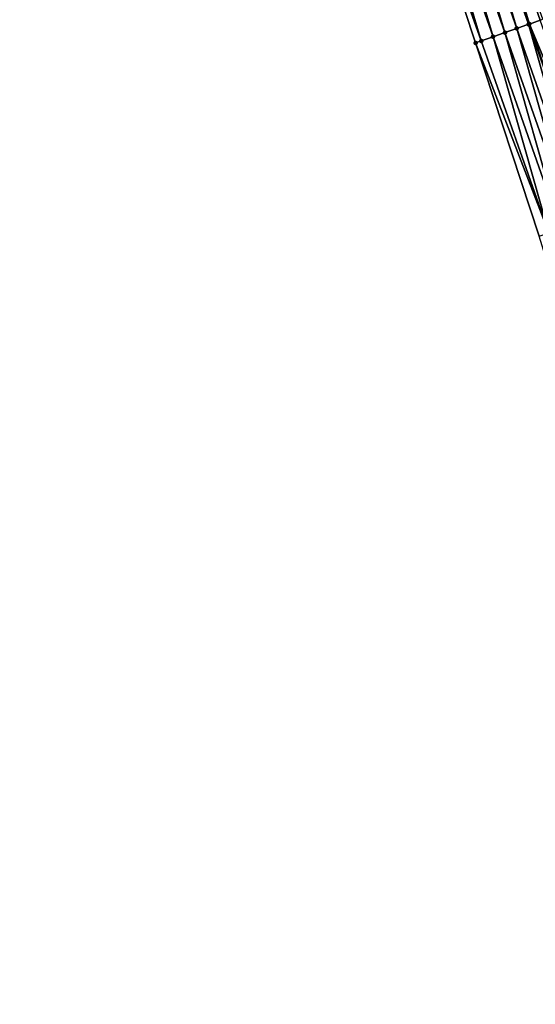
# Model space of a CAD drawing. Header units: feet. Extents: x 2010743 to 2022806, y 818705 to 837694.
# Tile 230 of 256: x 2011762 to 2011803, y 826326 to 826405. Entities that reach past the tile are written whole.
import ezdxf

# ---------------------------------------------------------------- set-up
doc = ezdxf.new("R2010")
doc.units = ezdxf.units.FT
doc.header["$MEASUREMENT"] = 0
doc.layers.add('I-77-MM17-21_NB-Surface-Border', color=7, linetype='Continuous')
doc.layers.add('I-77-MM17-21_NB-Surface-TIN', color=7, linetype='Continuous')
doc.layers.add('Road Shots', color=141, linetype='Continuous', lineweight=100)

msp = doc.modelspace()

# ---------------------------------------------------------------- linework, layer by layer
at = {"layer": 'I-77-MM17-21_NB-Surface-Border', "color": 3, "linetype": 'Continuous', "lineweight": -3}
msp.add_polyline3d([(2011910.329, 826105.626, 320.214), (2011902.267, 826123.932, 320), (2011893.934, 826142.599, 319.73), (2011886.518, 826161.172, 319.495), (2011879.142, 826179.76, 319.24), (2011871.892, 826198.399, 318.995), (2011864.448, 826217.3, 318.754), (2011857.233, 826235.952, 318.489), (2011850.163, 826254.659, 318.228), (2011843.616, 826273.565, 317.947), (2011837.501, 826292.868, 317.651), (2011831.479, 826311.962, 317.349), (2011823.681, 826330.401, 317.137), (2011816.427, 826349.041, 316.901), (2011809.584, 826368.175, 316.634), (2011803.656, 826387.289, 316.352), (2011798.562, 826402.709, 316.16), (2011792.3, 826421.706, 315.887), (2011785.964, 826441.054, 315.599), (2011779.749, 826460.062, 315.316), (2011773.768, 826479.148, 315.026), (2011768.52, 826498.476, 314.71), (2011762.13, 826517.657, 314.47)], dxfattribs=at)
at = {"layer": 'I-77-MM17-21_NB-Surface-TIN', "color": 128, "linetype": 'Continuous', "lineweight": -3}
for points in [[(2011802.869, 826404.223, 315.916), (2011797.096, 826423.392, 315.632), (2011796.242, 826423.092, 315.669)], [(2011802.869, 826404.223, 315.916), (2011803.742, 826404.53, 315.878), (2011797.096, 826423.392, 315.632)], [(2011803.742, 826404.53, 315.878), (2011803.952, 826404.604, 315.88), (2011797.096, 826423.392, 315.632)], [(2011799.969, 826403.203, 316.09), (2011794.266, 826422.397, 315.789), (2011793.323, 826422.065, 315.837)], [(2011800.912, 826403.535, 316.039), (2011795.209, 826422.729, 315.746), (2011794.266, 826422.397, 315.789)], [(2011799.969, 826403.203, 316.09), (2011800.912, 826403.535, 316.039), (2011794.266, 826422.397, 315.789)], [(2011801.855, 826403.867, 315.993), (2011796.153, 826423.06, 315.677), (2011795.209, 826422.729, 315.746)], [(2011800.912, 826403.535, 316.039), (2011801.855, 826403.867, 315.993), (2011795.209, 826422.729, 315.746)], [(2011802.799, 826404.198, 315.922), (2011796.242, 826423.092, 315.669), (2011796.153, 826423.06, 315.677)], [(2011801.855, 826403.867, 315.993), (2011802.799, 826404.198, 315.922), (2011796.153, 826423.06, 315.677)], [(2011802.799, 826404.198, 315.922), (2011802.869, 826404.223, 315.916), (2011796.242, 826423.092, 315.669)], [(2011799.025, 826402.872, 316.136), (2011792.379, 826421.733, 315.883), (2011792.3, 826421.706, 315.887)], [(2011799.025, 826402.872, 316.136), (2011792.3, 826421.706, 315.887), (2011798.562, 826402.709, 316.16)], [(2011799.025, 826402.872, 316.136), (2011793.323, 826422.065, 315.837), (2011792.379, 826421.733, 315.883)], [(2011799.969, 826403.203, 316.09), (2011793.323, 826422.065, 315.837), (2011799.025, 826402.872, 316.136)], [(2011802.869, 826404.223, 315.916), (2011809.138, 826389.217, 316.081), (2011803.742, 826404.53, 315.878)], [(2011799.969, 826403.203, 316.09), (2011805.364, 826387.89, 316.274), (2011800.912, 826403.535, 316.039)], [(2011800.912, 826403.535, 316.039), (2011806.308, 826388.222, 316.224), (2011801.855, 826403.867, 315.993)], [(2011800.912, 826403.535, 316.039), (2011805.364, 826387.89, 316.274), (2011806.308, 826388.222, 316.224)], [(2011801.855, 826403.867, 315.993), (2011807.251, 826388.554, 316.183), (2011802.799, 826404.198, 315.922)], [(2011801.855, 826403.867, 315.993), (2011806.308, 826388.222, 316.224), (2011807.251, 826388.554, 316.183)], [(2011802.799, 826404.198, 315.922), (2011808.2, 826388.887, 316.114), (2011802.869, 826404.223, 315.916)], [(2011802.799, 826404.198, 315.922), (2011808.194, 826388.885, 316.114), (2011808.2, 826388.887, 316.114)], [(2011802.799, 826404.198, 315.922), (2011807.251, 826388.554, 316.183), (2011808.194, 826388.885, 316.114)], [(2011802.869, 826404.223, 315.916), (2011808.2, 826388.887, 316.114), (2011809.138, 826389.217, 316.081)], [(2011799.025, 826402.872, 316.136), (2011798.562, 826402.709, 316.16), (2011804.421, 826387.558, 316.319)], [(2011798.562, 826402.709, 316.16), (2011803.656, 826387.289, 316.352), (2011804.421, 826387.558, 316.319)], [(2011799.969, 826403.203, 316.09), (2011799.025, 826402.872, 316.136), (2011804.421, 826387.558, 316.319)], [(2011799.969, 826403.203, 316.09), (2011804.421, 826387.558, 316.319), (2011805.364, 826387.89, 316.274)]]:
    msp.add_3dface(points, dxfattribs=at)
at = {"layer": 'Road Shots', "lineweight": 100}
for p in [(2011800.912, 826403.535, 316.039), (2011801.855, 826403.867, 315.993), (2011802.799, 826404.198, 315.922), (2011802.869, 826404.223, 315.916), (2011798.562, 826402.709, 316.16), (2011799.025, 826402.872, 316.136), (2011799.969, 826403.203, 316.09)]:
    msp.add_point(p, dxfattribs=at)

doc.saveas('drawing.dxf')
